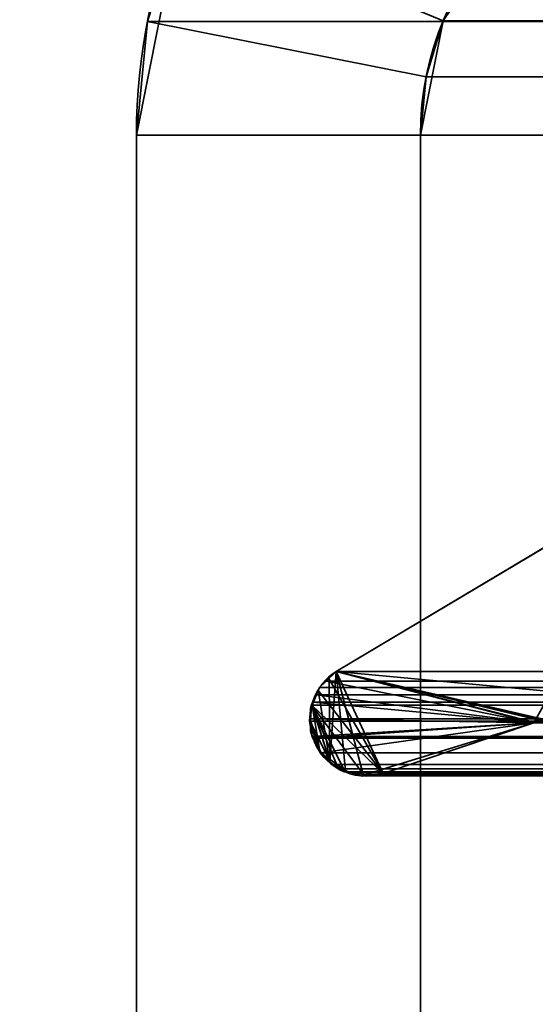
# Model space of a CAD drawing. Header units: millimetres. Extents: x -523 to 5323, y -130 to 66.
# Tile 140 of 153: x -347.12 to -344.39, y 10.33 to 15.53. Entities that reach past the tile are written whole.
import ezdxf

# ---------------------------------------------------------------- set-up
doc = ezdxf.new("R2010")
doc.units = ezdxf.units.MM
doc.layers.add('151', color=7, linetype='Continuous', true_color=0xffffff)

# ---------------------------------------------------------------- blocks, each defined once
blk = doc.blocks.new('UG_SURFACE_001')
at = {"layer": '151', "color": 252, "linetype": 'Continuous', "lineweight": 35}
for points in [[(522.5, -46, 2207), (522.5, 40, 2207), (-522.5, 40, 2207), (-522.5, -46, 2207)], [(-372.5, -46, 2056.9999), (-372.5, 40, 2056.9999), (372.5, 40, 2056.9999), (372.5, -46, 2056.9999)]]:
    blk.add_3dface(points, dxfattribs=at)
blk = doc.blocks.new('UG_SURFACE_047')
at = {"layer": '151', "color": 252, "linetype": 'Continuous', "lineweight": 35}
for points in [[(-346.2656, 16.0987, -8), (-345.5979, 17.0979, -8), (-344.5372, 16.0372, -8), (-344.8797, 15.5246, -8)], [(-344.8797, 15.5246, 2029.8798), (-344.5372, 16.0372, 2029.5372), (-345.5979, 17.0979, 2030.5979), (-346.2656, 16.0987, 2031.2655)], [(-346.2656, 16.0987, 2031.2655), (-346.2656, 16.0987, -8), (-346.5, 14.92, 1395.75)], [(-346.2656, 16.0987, -8), (-346.5, 14.92, -8), (-346.5, 14.92, 1395.75)], [(-346.4408, 15.5209, 2031.4407), (-346.2656, 16.0987, 2031.2655), (-346.5, 14.92, 1395.75)], [(-346.5, 14.92, -8), (-346.2656, 16.0987, -8), (-344.8797, 15.5246, -8), (-345, 14.92, -8)], [(-344.9696, 15.2282, 2029.9697), (-344.8797, 15.5246, 2029.8798), (-346.2656, 16.0987, 2031.2655), (-346.4408, 15.5209, 2031.4407)], [(-344.8797, 15.5246, 2029.8798), (-344.8797, 15.5246, -8), (-344.5372, 16.0372, -8), (-344.5372, 16.0372, 2029.5372)], [(-346.5, 14.92, 1395.75), (-346.5, 14.92, 2031.5001), (-346.4408, 15.5209, 2031.4407)], [(-345, 14.92, 2030), (-344.9696, 15.2282, 2029.9697), (-346.4408, 15.5209, 2031.4407), (-346.5, 14.92, 2031.5001)], [(-345, 14.92, 1395.75), (-344.8797, 15.5246, 2029.8798), (-344.9696, 15.2282, 2029.9697)], [(-345, 14.92, 1395.75), (-345, 14.92, -8), (-344.8797, 15.5246, -8), (-344.8797, 15.5246, 2029.8798)], [(-344.9696, 15.2282, 2029.9697), (-345, 14.92, 2030), (-345, 14.92, 1395.75)], [(-346.5, 9.66, -8), (-346.5, 9.66, 1395.75), (-346.5, 14.92, 1395.75), (-346.5, 14.92, -8)], [(-346.5, 9.66, 1395.75), (-346.5, 9.66, 2031.5001), (-346.5, 14.92, 2031.5001), (-346.5, 14.92, 1395.75)], [(-346.5, 9.66, -8), (-346.5, 14.92, -8), (-345, 14.92, -8), (-345, 9.66, -8)], [(-345, 9.66, 2030), (-345, 14.92, 2030), (-346.5, 14.92, 2031.5001), (-346.5, 9.66, 2031.5001)], [(-345, 14.92, -8), (-345, 14.92, 1395.75), (-345, 9.66, 1395.75), (-345, 9.66, -8)], [(-345, 14.92, 1395.75), (-345, 14.92, 2030), (-345, 9.66, 2030), (-345, 9.66, 1395.75)]]:
    blk.add_3dface(points, dxfattribs=at)
blk = doc.blocks.new('UG_SURFACE_048')
at = {"layer": '151', "color": 252, "linetype": 'Continuous', "lineweight": 35}
for points in [[(-346.2656, 16.0987, -8), (-345.5979, 17.0979, -8), (-344.5372, 16.0372, -8), (-344.8797, 15.5246, -8)], [(-344.8797, 15.5246, 2029.8798), (-344.5372, 16.0372, 2029.5372), (-345.5979, 17.0979, 2030.5979), (-346.2656, 16.0987, 2031.2655)], [(-346.2656, 16.0987, 2031.2655), (-346.5, 14.92, 1395.75), (-346.5, 14.92, 1785.2499)], [(-346.5, 14.92, 1785.2499), (-346.5, 14.92, 2009.9499), (-346.2656, 16.0987, 2031.2655)], [(-346.2656, 16.0987, 2031.2655), (-346.5, 14.92, 1174.3), (-346.5, 14.92, 1395.75)], [(-346.2656, 16.0987, 2031.2655), (-346.5, 14.92, 1089), (-346.5, 14.92, 1174.3)], [(-346.2656, 16.0987, 2031.2655), (-346.2656, 16.0987, -8), (-346.5, 14.92, 825.95), (-346.5, 14.92, 1089)], [(-346.2656, 16.0987, -8), (-346.5, 14.92, 331.75), (-346.5, 14.92, 825.95)], [(-346.4408, 15.5209, 2031.4407), (-346.2656, 16.0987, 2031.2655), (-346.5, 14.92, 2009.9499)], [(-346.2656, 16.0987, -8), (-346.5, 14.92, -8), (-346.5, 14.92, 331.75)], [(-346.5, 14.92, -8), (-346.2656, 16.0987, -8), (-344.8797, 15.5246, -8), (-345, 14.92, -8)], [(-344.9696, 15.2282, 2029.9697), (-344.8797, 15.5246, 2029.8798), (-346.2656, 16.0987, 2031.2655), (-346.4408, 15.5209, 2031.4407)], [(-344.8797, 15.5246, 2029.8798), (-344.8797, 15.5246, -8), (-344.5372, 16.0372, -8), (-344.5372, 16.0372, 2029.5372)], [(-346.5, 14.92, 2009.9499), (-346.5, 14.92, 2031.5001), (-346.4408, 15.5209, 2031.4407)], [(-345, 14.92, 2030), (-344.9696, 15.2282, 2029.9697), (-346.4408, 15.5209, 2031.4407), (-346.5, 14.92, 2031.5001)], [(-344.8797, 15.5246, -8), (-345, 14.92, 825.95), (-345, 14.92, 331.75)], [(-345, 14.92, 331.75), (-345, 14.92, -8), (-344.8797, 15.5246, -8)], [(-344.8797, 15.5246, -8), (-344.8797, 15.5246, 2029.8798), (-345, 14.92, 1089), (-345, 14.92, 825.95)], [(-344.8797, 15.5246, 2029.8798), (-345, 14.92, 1174.3), (-345, 14.92, 1089)], [(-344.8797, 15.5246, 2029.8798), (-345, 14.92, 1395.75), (-345, 14.92, 1174.3)], [(-344.8797, 15.5246, 2029.8798), (-345, 14.92, 1785.2499), (-345, 14.92, 1395.75)], [(-344.8797, 15.5246, 2029.8798), (-345, 14.92, 2009.2001), (-345, 14.92, 1785.2499)], [(-345, 14.92, 2009.2001), (-344.8797, 15.5246, 2029.8798), (-344.9696, 15.2282, 2029.9697)], [(-344.9696, 15.2282, 2029.9697), (-345, 14.92, 2030), (-345, 14.92, 2009.2001)], [(-346.5, 9.66, -8), (-346.5, 9.66, 331.75), (-346.5, 14.92, 331.75), (-346.5, 14.92, -8)], [(-346.5, 9.66, 331.75), (-346.5, 9.66, 825.95), (-346.5, 14.92, 825.95), (-346.5, 14.92, 331.75)], [(-346.5, 9.66, 825.95), (-346.5, 9.66, 1089), (-346.5, 14.92, 1089), (-346.5, 14.92, 825.95)], [(-346.5, 9.66, 1089), (-346.5, 9.66, 1174.3), (-346.5, 14.92, 1174.3), (-346.5, 14.92, 1089)], [(-346.5, 9.66, 1174.3), (-346.5, 9.66, 1395.75), (-346.5, 14.92, 1395.75), (-346.5, 14.92, 1174.3)], [(-346.5, 9.66, 1395.75), (-346.5, 9.66, 1785.2499), (-346.5, 14.92, 1785.2499), (-346.5, 14.92, 1395.75)], [(-346.5, 9.66, 1785.2499), (-346.5, 9.66, 2009.9499), (-346.5, 14.92, 2009.9499), (-346.5, 14.92, 1785.2499)], [(-346.5, 9.66, 2009.9499), (-346.5, 9.66, 2031.5001), (-346.5, 14.92, 2031.5001), (-346.5, 14.92, 2009.9499)], [(-346.5, 9.66, -8), (-346.5, 14.92, -8), (-345, 14.92, -8), (-345, 9.66, -8)], [(-345, 9.66, 2030), (-345, 14.92, 2030), (-346.5, 14.92, 2031.5001), (-346.5, 9.66, 2031.5001)], [(-345, 14.92, -8), (-345, 14.92, 331.75), (-345, 9.66, 331.75), (-345, 9.66, -8)], [(-345, 14.92, 331.75), (-345, 14.92, 825.95), (-345, 9.66, 825.95), (-345, 9.66, 331.75)], [(-345, 14.92, 825.95), (-345, 14.92, 1089), (-345, 9.66, 1089), (-345, 9.66, 825.95)], [(-345, 14.92, 1089), (-345, 14.92, 1174.3), (-345, 9.66, 1174.3), (-345, 9.66, 1089)], [(-345, 14.92, 1174.3), (-345, 14.92, 1395.75), (-345, 9.66, 1395.75), (-345, 9.66, 1174.3)], [(-345, 14.92, 1395.75), (-345, 14.92, 1785.2499), (-345, 9.66, 1785.2499), (-345, 9.66, 1395.75)], [(-345, 14.92, 1785.2499), (-345, 14.92, 2009.2001), (-345, 9.66, 2009.2001), (-345, 9.66, 1785.2499)], [(-345, 14.92, 2009.2001), (-345, 14.92, 2030), (-345, 9.66, 2030), (-345, 9.66, 2009.2001)]]:
    blk.add_3dface(points, dxfattribs=at)
blk = doc.blocks.new('UG_SURFACE_049')
at = {"layer": '151', "color": 252, "linetype": 'Continuous', "lineweight": 35}
for points in [[(-346.2656, 16.0987, 2031.2655), (-345.5979, 17.0979, 2030.5979), (-344.5372, 16.0372, 2029.5372), (-344.8797, 15.5246, 2029.8798)], [(346.4408, 15.5209, 2031.4407), (346.2656, 16.0987, 2031.2655), (-346.2656, 16.0987, 2031.2655), (-346.4408, 15.5209, 2031.4407)], [(-346.4408, 15.5209, 2031.4407), (-346.2656, 16.0987, 2031.2655), (-344.8797, 15.5246, 2029.8798), (-344.9696, 15.2282, 2029.9697)], [(344.8797, 15.5246, 2029.8798), (-344.8797, 15.5246, 2029.8798), (-344.5372, 16.0372, 2029.5372), (344.5372, 16.0372, 2029.5372)], [(-346.4408, 15.5209, 2031.4407), (-346.5, 14.92, 2031.5001), (346.5, 14.92, 2031.5001)], [(-346.5, 14.92, 2031.5001), (-346.4408, 15.5209, 2031.4407), (-344.9696, 15.2282, 2029.9697), (-345, 14.92, 2030)], [(-346.4408, 15.5209, 2031.4407), (346.5, 14.92, 2031.5001), (346.4408, 15.5209, 2031.4407)], [(-344.9696, 15.2282, 2029.9697), (-344.8797, 15.5246, 2029.8798), (344.8797, 15.5246, 2029.8798), (344.9696, 15.2282, 2029.9697)], [(345, 14.92, 2030), (-345, 14.92, 2030), (-344.9696, 15.2282, 2029.9697)], [(344.9696, 15.2282, 2029.9697), (345, 14.92, 2030), (-344.9696, 15.2282, 2029.9697)], [(-346.5, -52.92, 2031.5001), (346.5, -52.92, 2031.5001), (346.5, 14.92, 2031.5001), (-346.5, 14.92, 2031.5001)], [(-346.5, -52.92, 2031.5001), (-346.5, 14.92, 2031.5001), (-345, 14.92, 2030), (-345, -52.92, 2030)], [(-345, -52.92, 2030), (-345, 14.92, 2030), (345, 14.92, 2030), (345, -52.92, 2030)]]:
    blk.add_3dface(points, dxfattribs=at)
blk = doc.blocks.new('UG_SURFACE_053')
at = {"layer": '151', "color": 7, "linetype": 'Continuous', "lineweight": 35}
for points in [[(-345.4445, 12.0875, 2030.4446), (-343.652, 13.1555, 2028.652), (-343.652, 13.1555, -8), (-345.4445, 12.0875, -8)], [(-342.9139, 12.2703, -8), (-343.0205, 12.0884, -8), (-345.4445, 12.0875, -8), (-343.652, 13.1555, -8)], [(-345.1971, 11.5484, 2030.1971), (-344.3996, 11.8171, 2029.3996), (-343.652, 13.1555, 2028.652), (-345.4445, 12.0875, 2030.4446)], [(-344.3996, 11.8171, 2029.3996), (-344.3439, 11.826, 2029.3438), (-343.652, 13.1555, 2028.652)], [(-345.4817, 12.052, -8), (-345.4832, 12.0506, 2030.4832), (-345.4445, 12.0875, 2030.4446)], [(-345.4445, 12.0875, 2030.4446), (-345.4832, 12.0506, 2030.4832), (-345.1971, 11.5484, 2030.1971)], [(-345.4445, 12.0875, 2030.4446), (-345.4445, 12.0875, -8), (-345.4817, 12.052, -8)], [(-345.4817, 12.052, -8), (-345.4445, 12.0875, -8), (-345.4785, 11.6109, -8)], [(-345.3957, 11.5606, -8), (-345.425, 11.5689, -8), (-345.4785, 11.6109, -8), (-345.4445, 12.0875, -8)], [(-345.4445, 12.0875, -8), (-343.0205, 12.0884, -8), (-343.021, 12.086, -8)], [(-345.4445, 12.0875, -8), (-344.3996, 11.8171, -8), (-345.1971, 11.5484, -8), (-345.3002, 11.5363, -8)], [(-345.3002, 11.5363, -8), (-345.3071, 11.5355, -8), (-345.3957, 11.5606, -8), (-345.4445, 12.0875, -8)], [(-345.4445, 12.0875, -8), (-344.2959, 11.8235, -8), (-344.3184, 11.8221, -8)], [(-345.4445, 12.0875, -8), (-343.0615, 11.8663, -8), (-344.2959, 11.8235, -8)], [(-344.3184, 11.8221, -8), (-344.3996, 11.8171, -8), (-345.4445, 12.0875, -8)], [(-343.021, 12.086, -8), (-343.0615, 11.8663, -8), (-345.4445, 12.0875, -8)], [(-345.4832, 12.0506, 2030.4832), (-345.5326, 12.0036, 2030.5326), (-345.5399, 11.9877, 2030.54), (-345.1971, 11.5484, 2030.1971)], [(-345.5392, 11.9883, -8), (-345.5332, 12.0027, -8), (-345.4817, 12.052, -8), (-345.4785, 11.6109, -8)], [(-345.4832, 12.0506, 2030.4832), (-345.4817, 12.052, -8), (-345.5332, 12.0027, -8)], [(-345.5332, 12.0027, -8), (-345.5326, 12.0036, 2030.5326), (-345.4832, 12.0506, 2030.4832)], [(-345.5721, 11.9101, -8), (-345.5749, 11.9111, 2030.5748), (-345.5399, 11.9877, 2030.54)], [(-345.5399, 11.9877, 2030.54), (-345.5749, 11.9111, 2030.5748), (-345.1971, 11.5484, 2030.1971)], [(-345.5399, 11.9877, 2030.54), (-345.5392, 11.9883, -8), (-345.5721, 11.9101, -8)], [(-345.4785, 11.6109, -8), (-345.5721, 11.9101, -8), (-345.5392, 11.9883, -8)], [(-345.5392, 11.9883, -8), (-345.5399, 11.9877, 2030.54), (-345.5326, 12.0036, 2030.5326)], [(-345.5326, 12.0036, 2030.5326), (-345.5332, 12.0027, -8), (-345.5392, 11.9883, -8)], [(-345.4784, 11.6138, 2030.4785), (-345.5749, 11.9111, 2030.5748), (-345.5758, 11.9091, 2030.5758), (-345.5848, 11.8302, 2030.5848)], [(-345.5797, 11.8303, -8), (-345.5848, 11.8302, 2030.5848), (-345.5758, 11.9091, 2030.5758)], [(-345.5798, 11.8916, -8), (-345.5758, 11.9091, 2030.5758), (-345.5749, 11.9111, 2030.5748)], [(-345.5749, 11.9111, 2030.5748), (-345.5721, 11.9101, -8), (-345.5798, 11.8916, -8)], [(-345.5797, 11.8303, -8), (-345.5798, 11.8916, -8), (-345.5721, 11.9101, -8), (-345.5329, 11.675, -8)], [(-345.5758, 11.9091, 2030.5758), (-345.5798, 11.8916, -8), (-345.5797, 11.8303, -8)], [(-345.5749, 11.9111, 2030.5748), (-345.4784, 11.6138, 2030.4785), (-345.4325, 11.573, 2030.4325)], [(-345.4325, 11.573, 2030.4325), (-345.4017, 11.558, 2030.4017), (-345.3969, 11.5573, 2030.3969), (-345.5749, 11.9111, 2030.5748)], [(-345.3969, 11.5573, 2030.3969), (-345.2995, 11.5442, 2030.2994), (-345.5749, 11.9111, 2030.5748)], [(-345.2995, 11.5442, 2030.2994), (-345.2478, 11.5372, 2030.2479), (-345.1971, 11.5484, 2030.1971), (-345.5749, 11.9111, 2030.5748)], [(-345.5721, 11.9101, -8), (-345.4785, 11.6109, -8), (-345.5113, 11.6366, -8), (-345.5329, 11.675, -8)], [(-345.572, 11.7445, 2030.5719), (-345.5854, 11.8249, 2030.5853), (-345.5797, 11.8303, -8)], [(-345.5854, 11.8249, 2030.5853), (-345.5848, 11.8302, 2030.5848), (-345.5797, 11.8303, -8)], [(-345.5848, 11.8302, 2030.5848), (-345.5854, 11.8249, 2030.5853), (-345.572, 11.7445, 2030.5719), (-345.5364, 11.6737, 2030.5364)], [(-345.5364, 11.6737, 2030.5364), (-345.4784, 11.6138, 2030.4785), (-345.5848, 11.8302, 2030.5848)], [(-345.5797, 11.8303, -8), (-345.5795, 11.7742, -8), (-345.572, 11.7445, 2030.5719)], [(-345.5329, 11.675, -8), (-345.572, 11.7445, -8), (-345.5795, 11.7742, -8), (-345.5797, 11.8303, -8)], [(-344.3996, 11.8171, 2029.3996), (-345.1971, 11.5484, 2030.1971), (-345.1971, 11.5484, -8), (-344.3996, 11.8171, -8)], [(-344.3192, 11.8207, 2029.3193), (-344.3439, 11.826, 2029.3438), (-344.3996, 11.8171, -8)], [(-344.3439, 11.826, 2029.3438), (-344.3996, 11.8171, 2029.3996), (-344.3996, 11.8171, -8)], [(-344.3996, 11.8171, -8), (-344.3184, 11.8221, -8), (-344.3192, 11.8207, 2029.3193)], [(-345.5795, 11.7742, -8), (-345.572, 11.7445, -8), (-345.572, 11.7445, 2030.5719)], [(-345.572, 11.7445, -8), (-345.5329, 11.675, -8), (-345.5364, 11.6737, 2030.5364)], [(-345.5364, 11.6737, 2030.5364), (-345.572, 11.7445, 2030.5719), (-345.572, 11.7445, -8)], [(-345.5288, 11.6585, 2030.5288), (-345.5364, 11.6737, 2030.5364), (-345.5329, 11.675, -8)], [(-345.5364, 11.6737, 2030.5364), (-345.5288, 11.6585, 2030.5288), (-345.4784, 11.6138, 2030.4785)], [(-345.5329, 11.675, -8), (-345.5113, 11.6366, -8), (-345.5288, 11.6585, 2030.5288)], [(-345.4784, 11.6138, 2030.4785), (-345.5288, 11.6585, 2030.5288), (-345.5113, 11.6366, -8)], [(-345.5113, 11.6366, -8), (-345.4785, 11.6109, -8), (-345.4784, 11.6138, 2030.4785)], [(-345.4325, 11.573, 2030.4325), (-345.4784, 11.6138, 2030.4785), (-345.4785, 11.6109, -8)], [(-345.4785, 11.6109, -8), (-345.425, 11.5689, -8), (-345.4325, 11.573, 2030.4325)], [(-345.4017, 11.558, 2030.4017), (-345.4325, 11.573, 2030.4325), (-345.425, 11.5689, -8)], [(-345.425, 11.5689, -8), (-345.3957, 11.5606, -8), (-345.3969, 11.5573, 2030.3969)], [(-345.3969, 11.5573, 2030.3969), (-345.4017, 11.558, 2030.4017), (-345.425, 11.5689, -8)], [(-345.2995, 11.5442, 2030.2994), (-345.3969, 11.5573, 2030.3969), (-345.3957, 11.5606, -8)], [(-345.3957, 11.5606, -8), (-345.3071, 11.5355, -8), (-345.2995, 11.5442, 2030.2994)], [(-345.3071, 11.5355, -8), (-345.3002, 11.5363, -8), (-345.2995, 11.5442, 2030.2994)], [(-345.3002, 11.5363, -8), (-345.1971, 11.5484, -8), (-345.1971, 11.5484, 2030.1971)], [(-345.1971, 11.5484, 2030.1971), (-345.2478, 11.5372, 2030.2479), (-345.3002, 11.5363, -8)], [(-345.2478, 11.5372, 2030.2479), (-345.2995, 11.5442, 2030.2994), (-345.3002, 11.5363, -8)]]:
    blk.add_3dface(points, dxfattribs=at)
blk = doc.blocks.new('UG_SURFACE_054')
at = {"layer": '151', "color": 7, "linetype": 'Continuous', "lineweight": 35}
for points in [[(-343.0196, 12.0912, 2028.0197), (-343.0615, 11.8663, 2028.0616), (-345.4445, 12.0875, 2030.4446), (-343.652, 13.1555, 2028.652)], [(345.4445, 12.0875, 2030.4446), (343.652, 13.1555, 2028.652), (-343.652, 13.1555, 2028.652), (-345.4445, 12.0875, 2030.4446)], [(-345.4973, 12.0372, 2030.4973), (-345.4445, 12.0875, 2030.4446), (-344.3996, 11.8171, 2029.3996)], [(-345.4973, 12.0372, 2030.4973), (345.4973, 12.0372, 2030.4973), (345.4445, 12.0875, 2030.4446), (-345.4445, 12.0875, 2030.4446)], [(-345.4445, 12.0875, 2030.4446), (-343.0615, 11.8663, 2028.0616), (-344.26, 11.8152, 2029.2599), (-344.3134, 11.8159, 2029.3133)], [(-344.3134, 11.8159, 2029.3133), (-344.3857, 11.8169, 2029.3858), (-345.4445, 12.0875, 2030.4446)], [(-344.3857, 11.8169, 2029.3858), (-344.3996, 11.8171, 2029.3996), (-345.4445, 12.0875, 2030.4446)], [(-345.5504, 11.9646, 2030.5505), (-345.5326, 12.0036, 2030.5326), (-345.4973, 12.0372, 2030.4973), (-344.3996, 11.8171, 2029.3996)], [(345.5326, 12.0036, 2030.5326), (345.4973, 12.0372, 2030.4973), (-345.4973, 12.0372, 2030.4973), (-345.5326, 12.0036, 2030.5326)], [(-344.3996, 11.8171, 2029.3996), (-345.5681, 11.926, 2030.5681), (-345.5504, 11.9646, 2030.5505)], [(-345.5681, 11.926, 2030.5681), (345.5681, 11.926, 2030.5681), (345.5504, 11.9646, 2030.5505), (-345.5504, 11.9646, 2030.5505)], [(-345.5326, 12.0036, 2030.5326), (-345.5504, 11.9646, 2030.5505), (345.5504, 11.9646, 2030.5505)], [(-345.5326, 12.0036, 2030.5326), (345.5504, 11.9646, 2030.5505), (345.5326, 12.0036, 2030.5326)], [(-344.3996, 11.8171, 2029.3996), (-345.5839, 11.8381, 2030.5839), (-345.5758, 11.9091, 2030.5758), (-345.5681, 11.926, 2030.5681)], [(-345.5758, 11.9091, 2030.5758), (-345.5839, 11.8381, 2030.5839), (345.5839, 11.8381, 2030.5839)], [(345.5758, 11.9091, 2030.5758), (345.5681, 11.926, 2030.5681), (-345.5681, 11.926, 2030.5681), (-345.5758, 11.9091, 2030.5758)], [(-345.5758, 11.9091, 2030.5758), (345.5839, 11.8381, 2030.5839), (345.5758, 11.9091, 2030.5758)], [(-345.572, 11.7445, 2030.5719), (-345.5854, 11.8249, 2030.5853), (-345.5839, 11.8381, 2030.5839), (-344.3996, 11.8171, 2029.3996)], [(345.5854, 11.8249, 2030.5853), (-345.5839, 11.8381, 2030.5839), (-345.5854, 11.8249, 2030.5853)], [(-345.5854, 11.8249, 2030.5853), (-345.572, 11.7445, 2030.5719), (345.572, 11.7445, 2030.5719), (345.5854, 11.8249, 2030.5853)], [(345.5854, 11.8249, 2030.5853), (345.5839, 11.8381, 2030.5839), (-345.5839, 11.8381, 2030.5839)], [(-344.3996, 11.8171, 2029.3996), (-345.5676, 11.7358, 2030.5676), (-345.572, 11.7445, 2030.5719)], [(-344.3996, 11.8171, 2029.3996), (-345.5277, 11.6576, 2030.5278), (-345.5288, 11.6585, 2030.5288), (-345.5676, 11.7358, 2030.5676)], [(-345.5277, 11.6576, 2030.5278), (-344.3996, 11.8171, 2029.3996), (-345.2902, 11.543, 2030.2901), (-345.3785, 11.5549, 2030.3786)], [(-344.3996, 11.8171, 2029.3996), (-345.1971, 11.5484, 2030.1971), (-345.2478, 11.5372, 2030.2479), (-345.2902, 11.543, 2030.2901)], [(344.3996, 11.8171, 2029.3996), (345.1971, 11.5484, 2030.1971), (-345.1971, 11.5484, 2030.1971), (-344.3996, 11.8171, 2029.3996)], [(344.3996, 11.8171, 2029.3996), (-344.3996, 11.8171, 2029.3996), (-344.3857, 11.8169, 2029.3858)], [(-345.5676, 11.7358, 2030.5676), (345.5676, 11.7358, 2030.5676), (345.572, 11.7445, 2030.5719), (-345.572, 11.7445, 2030.5719)], [(345.5676, 11.7358, 2030.5676), (-345.5676, 11.7358, 2030.5676), (-345.5288, 11.6585, 2030.5288)], [(345.5288, 11.6585, 2030.5288), (345.5676, 11.7358, 2030.5676), (-345.5288, 11.6585, 2030.5288)], [(-345.5288, 11.6585, 2030.5288), (-345.5277, 11.6576, 2030.5278), (345.5277, 11.6576, 2030.5278), (345.5288, 11.6585, 2030.5288)], [(-345.4585, 11.5961, 2030.4585), (-345.5277, 11.6576, 2030.5278), (-345.3785, 11.5549, 2030.3786)], [(-345.4585, 11.5961, 2030.4585), (345.4585, 11.5961, 2030.4585), (345.5277, 11.6576, 2030.5278), (-345.5277, 11.6576, 2030.5278)], [(-345.3785, 11.5549, 2030.3786), (-345.4017, 11.558, 2030.4017), (-345.4325, 11.573, 2030.4325), (-345.4585, 11.5961, 2030.4585)], [(345.4585, 11.5961, 2030.4585), (-345.4585, 11.5961, 2030.4585), (-345.4325, 11.573, 2030.4325)], [(345.4325, 11.573, 2030.4325), (345.4585, 11.5961, 2030.4585), (-345.4325, 11.573, 2030.4325)], [(345.4017, 11.558, 2030.4017), (-345.4325, 11.573, 2030.4325), (-345.4017, 11.558, 2030.4017)], [(345.4017, 11.558, 2030.4017), (345.4325, 11.573, 2030.4325), (-345.4325, 11.573, 2030.4325)], [(-345.4017, 11.558, 2030.4017), (-345.3785, 11.5549, 2030.3786), (345.3785, 11.5549, 2030.3786), (345.4017, 11.558, 2030.4017)], [(-345.2902, 11.543, 2030.2901), (345.2902, 11.543, 2030.2901), (345.3785, 11.5549, 2030.3786), (-345.3785, 11.5549, 2030.3786)], [(-345.2478, 11.5372, 2030.2479), (345.1971, 11.5484, 2030.1971), (345.2478, 11.5372, 2030.2479)], [(-345.2478, 11.5372, 2030.2479), (-345.1971, 11.5484, 2030.1971), (345.1971, 11.5484, 2030.1971)], [(345.2478, 11.5372, 2030.2479), (-345.2902, 11.543, 2030.2901), (-345.2478, 11.5372, 2030.2479)], [(345.2478, 11.5372, 2030.2479), (345.2902, 11.543, 2030.2901), (-345.2902, 11.543, 2030.2901)]]:
    blk.add_3dface(points, dxfattribs=at)
blk = doc.blocks.new('UG_SURFACE_056')
at = {"layer": '151', "color": 252, "linetype": 'Continuous', "lineweight": 35}
for points in [[(-344.8797, 15.5246, 2029.8798), (-344.5372, 16.0372, 2029.5372), (-345.5979, 17.0979, 2030.5979), (-346.2656, 16.0987, 2031.2655)], [(-346.2656, 16.0987, -8), (-345.5979, 17.0979, -8), (-344.5372, 16.0372, -8), (-344.8797, 15.5246, -8)], [(-346.2656, 16.0987, 2031.2655), (-346.5, 14.92, 1395.75), (-346.5, 14.92, 1785.2499)], [(-346.5, 14.92, 1785.2499), (-346.5, 14.92, 2009.9499), (-346.2656, 16.0987, 2031.2655)], [(-346.2656, 16.0987, 2031.2655), (-346.5, 14.92, 1174.3), (-346.5, 14.92, 1395.75)], [(-346.2656, 16.0987, 2031.2655), (-346.5, 14.92, 1089), (-346.5, 14.92, 1174.3)], [(-346.2656, 16.0987, 2031.2655), (-346.2656, 16.0987, -8), (-346.5, 14.92, 825.95), (-346.5, 14.92, 1089)], [(-346.2656, 16.0987, -8), (-346.5, 14.92, 331.75), (-346.5, 14.92, 825.95)], [(-346.4408, 15.5209, 2031.4407), (-346.2656, 16.0987, 2031.2655), (-346.5, 14.92, 2009.9499)], [(-346.2656, 16.0987, -8), (-346.5, 14.92, -8), (-346.5, 14.92, 331.75)], [(-346.5, 14.92, -8), (-346.2656, 16.0987, -8), (-344.8797, 15.5246, -8), (-345, 14.92, -8)], [(-344.9696, 15.2282, 2029.9697), (-344.8797, 15.5246, 2029.8798), (-346.2656, 16.0987, 2031.2655), (-346.4408, 15.5209, 2031.4407)], [(-344.8797, 15.5246, 2029.8798), (-344.8797, 15.5246, -8), (-344.5372, 16.0372, -8), (-344.5372, 16.0372, 2029.5372)], [(-346.5, 14.92, 2009.9499), (-346.5, 14.92, 2031.5001), (-346.4408, 15.5209, 2031.4407)], [(-345, 14.92, 2030), (-344.9696, 15.2282, 2029.9697), (-346.4408, 15.5209, 2031.4407), (-346.5, 14.92, 2031.5001)], [(-344.8797, 15.5246, -8), (-345, 14.92, 810.45), (-345, 14.92, 331.75)], [(-345, 14.92, 331.75), (-345, 14.92, -8), (-344.8797, 15.5246, -8)], [(-344.8797, 15.5246, -8), (-345, 14.92, 1007.5001), (-345, 14.92, 810.45)], [(-344.8797, 15.5246, -8), (-344.8797, 15.5246, 2029.8798), (-345, 14.92, 1089), (-345, 14.92, 1007.5001)], [(-344.8797, 15.5246, 2029.8798), (-345, 14.92, 1174.3), (-345, 14.92, 1089)], [(-344.8797, 15.5246, 2029.8798), (-345, 14.92, 1395.75), (-345, 14.92, 1174.3)], [(-344.8797, 15.5246, 2029.8798), (-345, 14.92, 1785.2499), (-345, 14.92, 1395.75)], [(-344.8797, 15.5246, 2029.8798), (-345, 14.92, 2009.2001), (-345, 14.92, 1785.2499)], [(-345, 14.92, 2009.2001), (-344.8797, 15.5246, 2029.8798), (-344.9696, 15.2282, 2029.9697)], [(-344.9696, 15.2282, 2029.9697), (-345, 14.92, 2030), (-345, 14.92, 2009.2001)], [(-346.5, 9.66, -8), (-346.5, 9.66, 331.75), (-346.5, 14.92, 331.75), (-346.5, 14.92, -8)], [(-346.5, 9.66, 331.75), (-346.5, 9.66, 825.95), (-346.5, 14.92, 825.95), (-346.5, 14.92, 331.75)], [(-346.5, 9.66, 825.95), (-346.5, 9.66, 1089), (-346.5, 14.92, 1089), (-346.5, 14.92, 825.95)], [(-346.5, 9.66, 1089), (-346.5, 9.66, 1174.3), (-346.5, 14.92, 1174.3), (-346.5, 14.92, 1089)], [(-346.5, 9.66, 1174.3), (-346.5, 9.66, 1395.75), (-346.5, 14.92, 1395.75), (-346.5, 14.92, 1174.3)], [(-346.5, 9.66, 1395.75), (-346.5, 9.66, 1785.2499), (-346.5, 14.92, 1785.2499), (-346.5, 14.92, 1395.75)], [(-346.5, 9.66, 1785.2499), (-346.5, 9.66, 2009.9499), (-346.5, 14.92, 2009.9499), (-346.5, 14.92, 1785.2499)], [(-346.5, 9.66, 2009.9499), (-346.5, 9.66, 2031.5001), (-346.5, 14.92, 2031.5001), (-346.5, 14.92, 2009.9499)], [(-345, 9.66, 2030), (-345, 14.92, 2030), (-346.5, 14.92, 2031.5001), (-346.5, 9.66, 2031.5001)], [(-346.5, 9.66, -8), (-346.5, 14.92, -8), (-345, 14.92, -8), (-345, 9.66, -8)], [(-345, 14.92, -8), (-345, 14.92, 331.75), (-345, 9.66, 331.75), (-345, 9.66, -8)], [(-345, 14.92, 331.75), (-345, 14.92, 810.45), (-345, 9.66, 810.45), (-345, 9.66, 331.75)], [(-345, 14.92, 810.45), (-345, 14.92, 1007.5001), (-345, 9.66, 1007.5001), (-345, 9.66, 810.45)], [(-345, 14.92, 1007.5001), (-345, 14.92, 1089), (-345, 9.66, 1089), (-345, 9.66, 1007.5001)], [(-345, 14.92, 1089), (-345, 14.92, 1174.3), (-345, 9.66, 1174.3), (-345, 9.66, 1089)], [(-345, 14.92, 1174.3), (-345, 14.92, 1395.75), (-345, 9.66, 1395.75), (-345, 9.66, 1174.3)], [(-345, 14.92, 1395.75), (-345, 14.92, 1785.2499), (-345, 9.66, 1785.2499), (-345, 9.66, 1395.75)], [(-345, 14.92, 1785.2499), (-345, 14.92, 2009.2001), (-345, 9.66, 2009.2001), (-345, 9.66, 1785.2499)], [(-345, 14.92, 2009.2001), (-345, 14.92, 2030), (-345, 9.66, 2030), (-345, 9.66, 2009.2001)]]:
    blk.add_3dface(points, dxfattribs=at)
blk = doc.blocks.new('UG_SURFACE_057')
at = {"layer": '151', "color": 252, "linetype": 'Continuous', "lineweight": 35}
for points in [[(-346.2656, 16.0987, -8), (-345.5979, 17.0979, -8), (-344.5372, 16.0372, -8), (-344.8797, 15.5246, -8)], [(-344.8797, 15.5246, 2029.8798), (-344.5372, 16.0372, 2029.5372), (-345.5979, 17.0979, 2030.5979), (-346.2656, 16.0987, 2031.2655)], [(-346.2656, 16.0987, 2031.2655), (-346.5, 14.92, 1395.75), (-346.5, 14.92, 1785.2499)], [(-346.5, 14.92, 1785.2499), (-346.5, 14.92, 2009.9499), (-346.2656, 16.0987, 2031.2655)], [(-346.2656, 16.0987, 2031.2655), (-346.5, 14.92, 1174.3), (-346.5, 14.92, 1395.75)], [(-346.2656, 16.0987, 2031.2655), (-346.5, 14.92, 1089), (-346.5, 14.92, 1174.3)], [(-346.2656, 16.0987, 2031.2655), (-346.2656, 16.0987, -8), (-346.5, 14.92, 825.95), (-346.5, 14.92, 1089)], [(-346.2656, 16.0987, -8), (-346.5, 14.92, 331.75), (-346.5, 14.92, 825.95)], [(-346.4408, 15.5209, 2031.4407), (-346.2656, 16.0987, 2031.2655), (-346.5, 14.92, 2009.9499)], [(-346.2656, 16.0987, -8), (-346.5, 14.92, -8), (-346.5, 14.92, 331.75)], [(-346.5, 14.92, -8), (-346.2656, 16.0987, -8), (-344.8797, 15.5246, -8), (-345, 14.92, -8)], [(-344.9696, 15.2282, 2029.9697), (-344.8797, 15.5246, 2029.8798), (-346.2656, 16.0987, 2031.2655), (-346.4408, 15.5209, 2031.4407)], [(-344.8797, 15.5246, 2029.8798), (-344.8797, 15.5246, -8), (-344.5372, 16.0372, -8), (-344.5372, 16.0372, 2029.5372)], [(-346.5, 14.92, 2009.9499), (-346.5, 14.92, 2031.5001), (-346.4408, 15.5209, 2031.4407)], [(-345, 14.92, 2030), (-344.9696, 15.2282, 2029.9697), (-346.4408, 15.5209, 2031.4407), (-346.5, 14.92, 2031.5001)], [(-344.8797, 15.5246, -8), (-345, 14.92, 825.95), (-345, 14.92, 331.75)], [(-345, 14.92, 331.75), (-345, 14.92, -8), (-344.8797, 15.5246, -8)], [(-344.8797, 15.5246, -8), (-344.8797, 15.5246, 2029.8798), (-345, 14.92, 1089), (-345, 14.92, 825.95)], [(-344.8797, 15.5246, 2029.8798), (-345, 14.92, 1174.3), (-345, 14.92, 1089)], [(-344.8797, 15.5246, 2029.8798), (-345, 14.92, 1395.75), (-345, 14.92, 1174.3)], [(-344.8797, 15.5246, 2029.8798), (-345, 14.92, 1785.2499), (-345, 14.92, 1395.75)], [(-344.8797, 15.5246, 2029.8798), (-345, 14.92, 2009.2001), (-345, 14.92, 1785.2499)], [(-345, 14.92, 2009.2001), (-344.8797, 15.5246, 2029.8798), (-344.9696, 15.2282, 2029.9697)], [(-344.9696, 15.2282, 2029.9697), (-345, 14.92, 2030), (-345, 14.92, 2009.2001)], [(-346.5, 9.66, -8), (-346.5, 9.66, 331.75), (-346.5, 14.92, 331.75), (-346.5, 14.92, -8)], [(-346.5, 9.66, 331.75), (-346.5, 9.66, 825.95), (-346.5, 14.92, 825.95), (-346.5, 14.92, 331.75)], [(-346.5, 9.66, 825.95), (-346.5, 9.66, 1089), (-346.5, 14.92, 1089), (-346.5, 14.92, 825.95)], [(-346.5, 9.66, 1089), (-346.5, 9.66, 1174.3), (-346.5, 14.92, 1174.3), (-346.5, 14.92, 1089)], [(-346.5, 9.66, 1174.3), (-346.5, 9.66, 1395.75), (-346.5, 14.92, 1395.75), (-346.5, 14.92, 1174.3)], [(-346.5, 9.66, 1395.75), (-346.5, 9.66, 1785.2499), (-346.5, 14.92, 1785.2499), (-346.5, 14.92, 1395.75)], [(-346.5, 9.66, 1785.2499), (-346.5, 9.66, 2009.9499), (-346.5, 14.92, 2009.9499), (-346.5, 14.92, 1785.2499)], [(-346.5, 9.66, 2009.9499), (-346.5, 9.66, 2031.5001), (-346.5, 14.92, 2031.5001), (-346.5, 14.92, 2009.9499)], [(-346.5, 9.66, -8), (-346.5, 14.92, -8), (-345, 14.92, -8), (-345, 9.66, -8)], [(-345, 9.66, 2030), (-345, 14.92, 2030), (-346.5, 14.92, 2031.5001), (-346.5, 9.66, 2031.5001)], [(-345, 14.92, -8), (-345, 14.92, 331.75), (-345, 9.66, 331.75), (-345, 9.66, -8)], [(-345, 14.92, 331.75), (-345, 14.92, 825.95), (-345, 9.66, 825.95), (-345, 9.66, 331.75)], [(-345, 14.92, 825.95), (-345, 14.92, 1089), (-345, 9.66, 1089), (-345, 9.66, 825.95)], [(-345, 14.92, 1089), (-345, 14.92, 1174.3), (-345, 9.66, 1174.3), (-345, 9.66, 1089)], [(-345, 14.92, 1174.3), (-345, 14.92, 1395.75), (-345, 9.66, 1395.75), (-345, 9.66, 1174.3)], [(-345, 14.92, 1395.75), (-345, 14.92, 1785.2499), (-345, 9.66, 1785.2499), (-345, 9.66, 1395.75)], [(-345, 14.92, 1785.2499), (-345, 14.92, 2009.2001), (-345, 9.66, 2009.2001), (-345, 9.66, 1785.2499)], [(-345, 14.92, 2009.2001), (-345, 14.92, 2030), (-345, 9.66, 2030), (-345, 9.66, 2009.2001)]]:
    blk.add_3dface(points, dxfattribs=at)
blk = doc.blocks.new('UG_SURFACE_060')
at = {"layer": '151', "color": 252, "linetype": 'Continuous', "lineweight": 35}
for points in [[(-346.2656, 16.0987, 2031.2655), (-345.5979, 17.0979, 2030.5979), (-344.5372, 16.0372, 2029.5372), (-344.8797, 15.5246, 2029.8798)], [(346.4408, 15.5209, 2031.4407), (346.2656, 16.0987, 2031.2655), (-346.2656, 16.0987, 2031.2655), (-346.4408, 15.5209, 2031.4407)], [(-346.4408, 15.5209, 2031.4407), (-346.2656, 16.0987, 2031.2655), (-344.8797, 15.5246, 2029.8798), (-344.9696, 15.2282, 2029.9697)], [(344.8797, 15.5246, 2029.8798), (-344.8797, 15.5246, 2029.8798), (-344.5372, 16.0372, 2029.5372), (344.5372, 16.0372, 2029.5372)], [(-346.4408, 15.5209, 2031.4407), (-346.5, 14.92, 2031.5001), (346.5, 14.92, 2031.5001)], [(-346.5, 14.92, 2031.5001), (-346.4408, 15.5209, 2031.4407), (-344.9696, 15.2282, 2029.9697), (-345, 14.92, 2030)], [(-346.4408, 15.5209, 2031.4407), (346.5, 14.92, 2031.5001), (346.4408, 15.5209, 2031.4407)], [(-344.9696, 15.2282, 2029.9697), (-344.8797, 15.5246, 2029.8798), (344.8797, 15.5246, 2029.8798), (344.9696, 15.2282, 2029.9697)], [(345, 14.92, 2030), (-345, 14.92, 2030), (-344.9696, 15.2282, 2029.9697)], [(344.9696, 15.2282, 2029.9697), (345, 14.92, 2030), (-344.9696, 15.2282, 2029.9697)], [(-346.5, -52.92, 2031.5001), (346.5, -52.92, 2031.5001), (346.5, 14.92, 2031.5001), (-346.5, 14.92, 2031.5001)], [(-346.5, -52.92, 2031.5001), (-346.5, 14.92, 2031.5001), (-345, 14.92, 2030), (-345, -52.92, 2030)], [(-345, -52.92, 2030), (-345, 14.92, 2030), (345, 14.92, 2030), (345, -52.92, 2030)]]:
    blk.add_3dface(points, dxfattribs=at)

msp = doc.modelspace()

# ---------------------------------------------------------------- linework, layer by layer
at = {"layer": '151', "color": 253, "linetype": 'Continuous', "lineweight": -3}
for p, q in [((-346.5, 14.92, -8), (-346.5, -52.92, -8)), ((-346.5, -52.92, 2031.5), (-346.5, 14.92, 2031.5)), ((-346.5, -52.92, 2031.5), (-346.5, 14.92, 2031.5)), ((-346.5, 14.92, -8), (-346.5, -52.92, -8)), ((-346.5, 14.92, 2031.5), (-346.5, 14.92, -8)), ((-346.5, 14.92, 2031.5), (-346.5, 14.92, -8)), ((346.5, 14.92, 2031.5), (-346.5, 14.92, 2031.5)), ((-346.5, -52.92, 2031.5), (-346.5, 14.92, 2031.5)), ((-346.5, -52.92, 2031.5), (-346.5, 14.92, 2031.5)), ((-346.5, 14.92, -8), (-346.5, -52.92, -8)), ((346.5, 14.92, 2031.5), (-346.5, 14.92, 2031.5)), ((-346.5, 14.92, 2031.5), (-346.5, 14.92, -8)), ((-346.5, -52.92, 2031.5), (-346.5, 14.92, 2031.5)), ((-346.5, 14.92, -8), (-346.5, -52.92, -8)), ((-346.5, -52.92, 2031.5), (-346.5, 14.92, 2031.5)), ((-346.5, 14.92, 2031.5), (-346.5, 14.92, -8)), ((-345, -52.92, 2030), (-345, 14.92, 2030)), ((-345, 14.92, -8), (-345, -52.92, -8)), ((-345, 14.92, 2030), (-345, 14.92, -8)), ((-345, 14.92, -8), (-345, -52.92, -8)), ((-345, -52.92, 2030), (-345, 14.92, 2030)), ((-345, 14.92, 2030), (-345, 14.92, -8)), ((345, 14.92, 2030), (-345, 14.92, 2030)), ((-345, -52.92, 2030), (-345, 14.92, 2030)), ((-345, 14.92, 2030), (-345, 14.92, -8)), ((-345, -52.92, 2030), (-345, 14.92, 2030)), ((-345, -52.92, 2030), (-345, 14.92, 2030)), ((-345, 14.92, -8), (-345, -52.92, -8)), ((345, 14.92, 2030), (-345, 14.92, 2030)), ((-345, 14.92, 2030), (-345, 14.92, -8)), ((-345, -52.92, 2030), (-345, 14.92, 2030)), ((-345, 14.92, -8), (-345, -30, -8)), ((-345.4445, 12.0875, -8), (-343.652, 13.1555, -8)), ((-345.4445, 12.0875, 2030.4445), (-343.652, 13.1555, 2028.652)), ((-345.4445, 12.0875, 2030.4445), (-343.652, 13.1555, 2028.652)), ((345.4445, 12.0875, 2030.4445), (-345.4445, 12.0875, 2030.4445)), ((-345.4445, 12.0875, 2030.4445), (-345.4445, 12.0875, -8)), ((-344.3996, 11.8171, 2029.3996), (-345.1971, 11.5484, 2030.1971)), ((-344.3996, 11.8171, -8), (-345.1971, 11.5484, -8)), ((-344.3996, 11.8171, 2029.3996), (-345.1971, 11.5484, 2030.1971)), ((-344.3996, 11.8171, 2029.3996), (-344.3996, 11.8171, -8)), ((344.3996, 11.8171, 2029.3996), (-344.3996, 11.8171, 2029.3996)), ((-345.572, 11.7445, 2030.572), (-345.572, 11.7445, -8)), ((345.572, 11.7445, 2030.572), (-345.572, 11.7445, 2030.572)), ((345.1971, 11.5484, 2030.1971), (-345.1971, 11.5484, 2030.1971)), ((-345.1971, 11.5484, 2030.1971), (-345.1971, 11.5484, -8))]:
    msp.add_line(p, q, dxfattribs=at)
for radius in [3.08, 3.08, 3.08, 3.08, 1.58, 1.58, 1.58, 1.58]:
    msp.add_arc((-343.42, 14.92, -8), radius, 90, 180, dxfattribs=at)
at = {"layer": '151', "color": 253, "linetype": 'Continuous', "lineweight": -3, "extrusion": (-0.707107, -6.12323e-17, -0.707107)}
for major_axis in [(-3.08, 0, 3.08), (-3.08, 0, 3.08), (-3.08, 0, 3.08), (-3.08, 0, 3.08), (-3.08, 0, 3.08), (-3.08, 0, 3.08), (-1.58, 0, 1.58), (-1.58, 0, 1.58), (-1.58, 0, 1.58), (-1.58, 0, 1.58), (-1.58, 0, 1.58), (-1.58, 0, 1.58)]:
    msp.add_ellipse((-343.42, 14.92, 2028.42), major_axis=major_axis, ratio=0.707107, start_param=0, end_param=1.570796, dxfattribs=at)
at = {"layer": '151', "color": 253, "linetype": 'Continuous', "lineweight": -3}
for points in [[(-345.4445, 12.0875, 2030.4445), (-345.5603, 12.0157, 2030.5603), (-345.6123, 11.8744, 2030.6123), (-345.572, 11.7445, 2030.572)], [(-345.4445, 12.0875, 2030.4445), (-345.5603, 12.0157, 2030.5603), (-345.6123, 11.8744, 2030.6123), (-345.572, 11.7445, 2030.572)], [(-345.4445, 12.0875, -8), (-345.5603, 12.0157, -8), (-345.6123, 11.8744, -8), (-345.572, 11.7445, -8)], [(-344.3996, 11.8171, -8), (-344.2658, 11.8542, -8), (-344.1281, 11.7757, -8), (-344.0888, 11.6334, -8)], [(-344.3996, 11.8171, 2029.3996), (-344.2658, 11.8542, 2029.2658), (-344.1281, 11.7757, 2029.1281), (-344.0888, 11.6334, 2029.0888)], [(-344.0888, 11.6334, 2029.0888), (-344.1281, 11.7757, 2029.1281), (-344.2658, 11.8542, 2029.2658), (-344.3996, 11.8171, 2029.3996)], [(-345.572, 11.7445, -8), (-345.5224, 11.587, -8), (-345.3546, 11.4992, -8), (-345.1971, 11.5484, -8)], [(-345.572, 11.7445, 2030.572), (-345.5224, 11.587, 2030.5224), (-345.3546, 11.4992, 2030.3546), (-345.1971, 11.5484, 2030.1971)], [(-345.572, 11.7445, 2030.572), (-345.5224, 11.587, 2030.5224), (-345.3546, 11.4992, 2030.3546), (-345.1971, 11.5484, 2030.1971)]]:
    msp.add_open_spline(points, degree=3, dxfattribs=at)

# ---------------------------------------------------------------- block references
for name in ['UG_SURFACE_047', 'UG_SURFACE_048', 'UG_SURFACE_049', 'UG_SURFACE_056', 'UG_SURFACE_057', 'UG_SURFACE_060', 'UG_SURFACE_001', 'UG_SURFACE_053', 'UG_SURFACE_054']:
    msp.add_blockref(name, (0, 0), dxfattribs=at)

doc.saveas('drawing.dxf')
